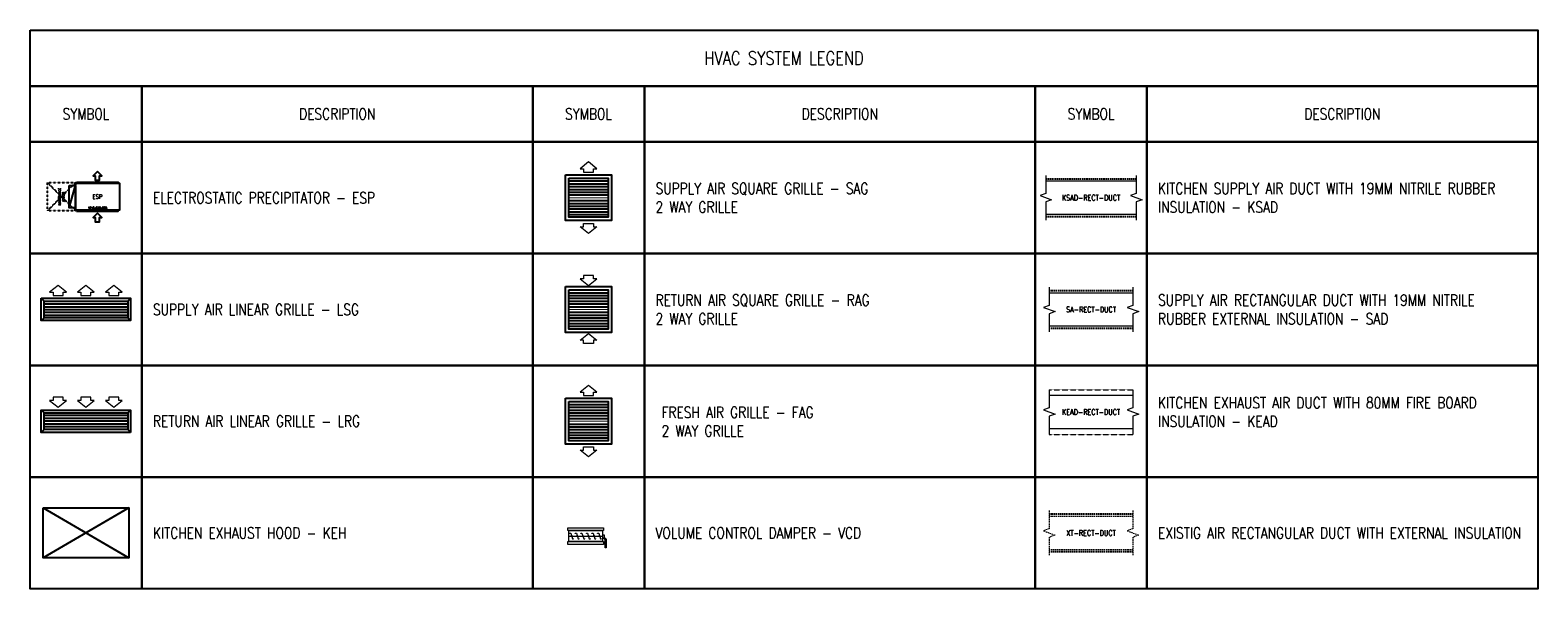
# Model space of a CAD drawing. Header units: millimetres. Extents: x -1097 to 62791, y -9731 to 18031.
# Tile 59 of 59: x 49291 to 62791, y 13031 to 18031. Entities that reach past the tile are written whole.
import ezdxf

# ---------------------------------------------------------------- set-up
doc = ezdxf.new("R2010")
doc.units = ezdxf.units.MM
doc.linetypes.add('DASHED', pattern=[19.05, 12.7, -6.35])
doc.linetypes.add('HIDDEN', pattern=[0.375, 0.25, -0.125])
for name, color, linetype, lineweight, true_color in [('ACMV-DA-VCD', 30, 'Continuous', 13, 0xff7f00), ('ACMV-FA-DUCT', 150, 'Continuous', 20, 0x007fff), ('ACMV-FA-FLOW-ARROW', 150, 'Continuous', 20, 0x007fff), ('ACMV-KE-DUCT', 220, 'Continuous', 20, 0xff00bf), ('ACMV-RA-FLOW-ARROW', 1, 'Continuous', 20, 0xff0000), ('ACMV-SA-DUCT', 200, 'Continuous', 20, 0xbf00ff), ('ACMV-SA-FLOW-ARROW', 200, 'Continuous', 20, 0xbf00ff), ('M-HVAC-DUCT-FIRE-INS', 7, 'HIDDEN', 15, 0xcc6600)]:
    doc.layers.add(name, color=color, linetype=linetype, lineweight=lineweight, true_color=true_color)
for name, color, linetype, true_color in [('ACMV-DUCT-THERMAL-EXT-INS', 9, 'DASHED', 0x808080), ('ACMV-GRD', 30, 'Continuous', 0xff7f00), ('ACMV-KE DUCT-THERMAL-EXT-INS', 9, 'DASHED', 0x808080), ('Exhaut Hoods', 30, 'Continuous', 0xff7f00), ('HVAC-EQP-ESP', 40, 'Continuous', 0xffbf00), ('HVAC-KEA-FDA', 220, 'Continuous', 0xff00bf), ('MA', 9, 'Continuous', 0x808080)]:
    doc.layers.add(name, color=color, linetype=linetype, true_color=true_color)
for name, color, linetype in [('ACMV-FA-DUCT-TEXT', 7, 'Continuous'), ('ACMV-GEN-LINE', 7, 'Continuous'), ('ACMV-KE-DUCT-TEXT', 7, 'Continuous'), ('ACMV-MEPF_General Text', 7, 'Continuous'), ('ACMV-SA-DUCT-TEXT', 7, 'Continuous'), ('ACMV-XT-DUCT-TEXT', 7, 'Continuous')]:
    doc.layers.add(name, color=color, linetype=linetype)
doc.layers.add('ACMV-XT-DUCT', color=7, linetype='DASHED', lineweight=9)
doc.styles.add('Romans', font='romans.shx', dxfattribs={"width": 0.8})
doc.styles.get("Standard").update_dxf_attribs({"font": 'arial.ttf', "width": 0.8})

# ---------------------------------------------------------------- blocks, each defined once
blk = doc.blocks.new('*U57')
at = {"layer": 'ACMV-DA-VCD', "color": 252}
blk.add_line((0, 0), (30, 0), dxfattribs=at)
at = {"layer": 'ACMV-DA-VCD'}
for points in [[(-1, 7.5), (31, 7.5), (31, 5), (-1, 5)], [(0, 5), (30, 5), (30, -5), (0, -5)], [(-1, -5), (31, -5), (31, -7.5), (-1, -7.5)]]:
    blk.add_lwpolyline(points, close=True, dxfattribs=at)
at = {"layer": 'ACMV-DA-VCD', "color": 252}
for points in [[(0.6, 2.2), (0.6, 2.5), (1.6, 2.5), (3.2, -2.5), (4.2, -2.5), (4.2, -2.2)], [(5.6, 2.2), (5.6, 2.5), (6.6, 2.5), (8.2, -2.5), (9.2, -2.5), (9.2, -2.2)], [(10.6, 2.2), (10.6, 2.5), (11.6, 2.5), (13.2, -2.5), (14.2, -2.5), (14.2, -2.2)], [(15.6, 2.2), (15.6, 2.5), (16.6, 2.5), (18.2, -2.5), (19.2, -2.5), (19.2, -2.2)], [(20.6, 2.2), (20.6, 2.5), (21.6, 2.5), (23.2, -2.5), (24.2, -2.5), (24.2, -2.2)], [(25.6, 2.2), (25.6, 2.5), (26.6, 2.5), (28.2, -2.5), (29.2, -2.5), (29.2, -2.2)]]:
    blk.add_lwpolyline(points, dxfattribs=at)
at = {"layer": 'ACMV-DA-VCD'}
blk.add_lwpolyline([(30, 0.4), (30.4, 0.4), (30.4, 1), (31.4, 1), (31.4, -0.6, 0.108623), (31.5, -1, 0.108623), (31.8, -1.3), (33, -2.4, -0.108623), (33.3, -2.7, -0.108623), (33.4, -3.1), (33.4, -10.6), (32.4, -10.6), (32.4, -3.6, 0.088425), (32.3, -3.2, 0.128909), (32, -2.8), (30.8, -1.8, -0.108623), (30.5, -1.4, -0.108623), (30.4, -1), (30.4, -0.4), (30, -0.4)], format="xyb", dxfattribs=at)
at = {"layer": 'ACMV-DA-VCD', "color": 252}
for centre in [(2.4, 0), (7.4, 0), (12.4, 0), (17.4, 0), (22.4, 0), (27.4, 0)]:
    blk.add_circle(centre, 0.505, dxfattribs=at)
blk = doc.blocks.new('ESPAIR-ELX-2')
blk.add_line((-657.5, 50), (-507.5, 570))
for points in [[(-657.5, 570), (-507.5, 570), (-507.5, 50), (-657.5, 50)], [(-507.5, 620), (507.5, 620), (507.5, 0), (-507.5, 0)], [(-482.5, 645), (482.5, 645), (482.5, 620), (-482.5, 620)], [(-482.5, -25), (482.5, -25), (482.5, 0), (-482.5, 0)]]:
    blk.add_lwpolyline(points, close=True)
at = {"layer": 'HVAC-KEA-FDA'}
for points in [[(0, 895), (-100, 795), (-50, 795), (-50, 695), (50, 695), (50, 795), (100, 795), (0, 895)], [(0, -75), (-100, -175), (-50, -175), (-50, -275), (50, -275), (50, -175), (100, -175), (0, -75)]]:
    blk.add_lwpolyline(points, dxfattribs=at)
at = {"layer": 'MA', "linetype": 'HIDDEN'}
for p, q in [((-1157.5, 635), (-507.5, -15)), ((-507.5, 635), (-1157.5, -15))]:
    blk.add_line(p, q, dxfattribs=at)
blk.add_lwpolyline([(-1157.5, 635), (-507.5, 635), (-507.5, -15), (-1157.5, -15)], close=True, dxfattribs=at)
at = {"insert": (0, 310), "char_height": 100, "attachment_point": 5}
blk.add_mtext_dynamic_manual_height_columns('\\pxqc;{\\Fromans|c0;ESP}', width=395.721, gutter_width=1, heights=[0], dxfattribs=at)
at = {"layer": 'MA', "insert": (-832.5, 310), "char_height": 50, "attachment_point": 5, "rotation": 90}
blk.add_mtext_dynamic_manual_height_columns('\\pxqc;{\\Fromans|c0;MAINTENANCE ACCESS}', width=530.467, gutter_width=1, heights=[0], dxfattribs=at)
at = {"layer": 'MA', "insert": (0, 50), "char_height": 50, "attachment_point": 5}
blk.add_mtext_dynamic_manual_height_columns('{\\Fromans|c0;1015x620x565}', width=530.467, gutter_width=1, heights=[0], dxfattribs=at)
blk = doc.blocks.new('SA-LBG-750x150')
at = {"layer": 'ACMV-GRD'}
for p, q in [((-375, 75), (-400, 100)), ((375, 75), (400, 100)), ((-375, -75), (-400, -100)), ((375, -75), (400, -100))]:
    blk.add_line(p, q, dxfattribs=at)
at = {"layer": 'ACMV-GRD', "color": 8, "true_color": 0x808080}
for p, q in [((-375, 50), (375, 50)), ((-375, 25), (375, 25)), ((-375, 0), (375, 0)), ((-375, -25), (375, -25)), ((-375, -50), (375, -50))]:
    blk.add_line(p, q, dxfattribs=at)
at = {"layer": 'ACMV-GRD'}
for points in [[(-400, 100), (400, 100), (400, -100), (-400, -100)], [(-375, 75), (375, 75), (375, -75), (-375, -75)]]:
    blk.add_lwpolyline(points, close=True, dxfattribs=at)
at = {"layer": 'ACMV-SA-FLOW-ARROW'}
for points in [[(-250, 215), (-325, 155), (-295, 155), (-295, 125), (-205, 125), (-205, 155), (-175, 155), (-250, 215)], [(0, 215), (-75, 155), (-45, 155), (-45, 125), (45, 125), (45, 155), (75, 155), (0, 215)], [(250, 215), (175, 155), (205, 155), (205, 125), (295, 125), (295, 155), (325, 155), (250, 215)]]:
    blk.add_lwpolyline(points, dxfattribs=at)
blk = doc.blocks.new('SA-CBCD-2W-350x350')
at = {"layer": 'ACMV-GRD', "color": 8, "true_color": 0x808080}
for p, q in [((-175, 150), (175, 150)), ((-175, 125), (175, 125)), ((-175, 100), (175, 100)), ((-175, 75), (175, 75)), ((-175, 50), (175, 50)), ((-175, 25), (175, 25)), ((-175, -25), (175, -25)), ((-175, -50), (175, -50)), ((-175, -75), (175, -75)), ((-175, -100), (175, -100)), ((-175, -125), (175, -125)), ((-175, -150), (175, -150))]:
    blk.add_line(p, q, dxfattribs=at)
at = {"layer": 'ACMV-GRD'}
for points in [[(-205, 205), (205, 205), (205, -205), (-205, -205)], [(-175, 175), (175, 175), (175, -175), (-175, -175)]]:
    blk.add_lwpolyline(points, close=True, dxfattribs=at)
at = {"layer": 'ACMV-GRD', "const_width": 10}
blk.add_lwpolyline([(-175, 0), (175, 0)], dxfattribs=at)
at = {"layer": 'ACMV-SA-FLOW-ARROW'}
for points in [[(0, 320), (-75, 260), (-45, 260), (-45, 230), (45, 230), (45, 260), (75, 260), (0, 320)], [(0, -320), (-75, -260), (-45, -260), (-45, -230), (45, -230), (45, -260), (75, -260), (0, -320)]]:
    blk.add_lwpolyline(points, dxfattribs=at)
blk = doc.blocks.new('RA-CBCD-2W-350x350')
at = {"layer": 'ACMV-GRD', "color": 8, "true_color": 0x808080}
for p, q in [((-175, 150), (175, 150)), ((-175, 125), (175, 125)), ((-175, 100), (175, 100)), ((-175, 75), (175, 75)), ((-175, 50), (175, 50)), ((-175, 25), (175, 25)), ((-175, -25), (175, -25)), ((-175, -50), (175, -50)), ((-175, -75), (175, -75)), ((-175, -100), (175, -100)), ((-175, -125), (175, -125)), ((-175, -150), (175, -150))]:
    blk.add_line(p, q, dxfattribs=at)
at = {"layer": 'ACMV-GRD'}
for points in [[(-205, 205), (205, 205), (205, -205), (-205, -205)], [(-175, 175), (175, 175), (175, -175), (-175, -175)]]:
    blk.add_lwpolyline(points, close=True, dxfattribs=at)
at = {"layer": 'ACMV-GRD', "const_width": 10}
blk.add_lwpolyline([(-175, 0), (175, 0)], dxfattribs=at)
at = {"layer": 'ACMV-RA-FLOW-ARROW'}
for points in [[(0, 213.75), (75, 273.75), (45, 273.75), (45, 303.75), (-45, 303.75), (-45, 273.75), (-75, 273.75), (0, 213.75)], [(0, -213.75), (75, -273.75), (45, -273.75), (45, -303.75), (-45, -303.75), (-45, -273.75), (-75, -273.75), (0, -213.75)]]:
    blk.add_lwpolyline(points, dxfattribs=at)
blk = doc.blocks.new('RA-LBG-750x150')
at = {"layer": 'ACMV-GRD'}
for p, q in [((-375, 75), (-400, 100)), ((375, 75), (400, 100)), ((-375, -75), (-400, -100)), ((375, -75), (400, -100))]:
    blk.add_line(p, q, dxfattribs=at)
at = {"layer": 'ACMV-GRD', "color": 8, "true_color": 0x808080}
for p, q in [((-375, 50), (375, 50)), ((-375, 25), (375, 25)), ((-375, 0), (375, 0)), ((-375, -25), (375, -25)), ((-375, -50), (375, -50))]:
    blk.add_line(p, q, dxfattribs=at)
at = {"layer": 'ACMV-GRD'}
for points in [[(-400, 100), (400, 100), (400, -100), (-400, -100)], [(-375, 75), (375, 75), (375, -75), (-375, -75)]]:
    blk.add_lwpolyline(points, close=True, dxfattribs=at)
at = {"layer": 'ACMV-RA-FLOW-ARROW'}
for points in [[(-250, -125), (-325, -185), (-295, -185), (-295, -215), (-205, -215), (-205, -185), (-175, -185), (-250, -125)], [(0, -125), (-75, -185), (-45, -185), (-45, -215), (45, -215), (45, -185), (75, -185), (0, -125)], [(250, -125), (175, -185), (205, -185), (205, -215), (295, -215), (295, -185), (325, -185), (250, -125)]]:
    blk.add_lwpolyline(points, dxfattribs=at)
blk = doc.blocks.new('FA-CBCD-2W-350x350')
at = {"layer": 'ACMV-FA-FLOW-ARROW'}
for points in [[(0, 320), (-75, 260), (-45, 260), (-45, 230), (45, 230), (45, 260), (75, 260), (0, 320)], [(0, -320), (-75, -260), (-45, -260), (-45, -230), (45, -230), (45, -260), (75, -260), (0, -320)]]:
    blk.add_lwpolyline(points, dxfattribs=at)
at = {"layer": 'ACMV-GRD', "color": 8, "true_color": 0x808080}
for p, q in [((-175, 150), (175, 150)), ((-175, 125), (175, 125)), ((-175, 100), (175, 100)), ((-175, 75), (175, 75)), ((-175, 50), (175, 50)), ((-175, 25), (175, 25)), ((-175, -25), (175, -25)), ((-175, -50), (175, -50)), ((-175, -75), (175, -75)), ((-175, -100), (175, -100)), ((-175, -125), (175, -125)), ((-175, -150), (175, -150))]:
    blk.add_line(p, q, dxfattribs=at)
at = {"layer": 'ACMV-GRD'}
for points in [[(-205, 205), (205, 205), (205, -205), (-205, -205)], [(-175, 175), (175, 175), (175, -175), (-175, -175)]]:
    blk.add_lwpolyline(points, close=True, dxfattribs=at)
at = {"layer": 'ACMV-GRD', "const_width": 10}
blk.add_lwpolyline([(-175, 0), (175, 0)], dxfattribs=at)

msp = doc.modelspace()

# ---------------------------------------------------------------- linework, layer by layer
at = {"layer": 'ACMV-DUCT-THERMAL-EXT-INS'}
for p, q in [((58416, 15701), (59166, 15701)), ((59166, 15361), (58416, 15361)), ((58416, 13701), (59166, 13701)), ((59166, 13361), (58416, 13361))]:
    msp.add_line(p, q, dxfattribs=at)
at = {"layer": 'ACMV-FA-DUCT'}
for p, q in [((58386, 16681), (59196, 16681)), ((59196, 16381), (58386, 16381))]:
    msp.add_line(p, q, dxfattribs=at)
for points in [[(58386, 16731), (58386, 16568), (58335, 16550), (58438, 16512), (58386, 16493), (58386, 16331)], [(59196, 16731), (59196, 16568), (59145, 16550), (59248, 16512), (59196, 16493), (59196, 16331)]]:
    msp.add_lwpolyline(points, dxfattribs=at)
at = {"layer": 'ACMV-GEN-LINE'}
for points in [[(49291, 18031), (62791, 18031), (62791, 17531), (49291, 17531)], [(50291, 17531), (50291, 17031), (49291, 17031), (49291, 17531)], [(50291, 17531), (53791, 17531), (53791, 17031), (50291, 17031)], [(54791, 17531), (54791, 17031), (53791, 17031), (53791, 17531)], [(54791, 17531), (58291, 17531), (58291, 17031), (54791, 17031)], [(59291, 17531), (59291, 17031), (58291, 17031), (58291, 17531)], [(59291, 17531), (62791, 17531), (62791, 17031), (59291, 17031)], [(50291, 17031), (50291, 16031), (49291, 16031), (49291, 17031)], [(50291, 17031), (53791, 17031), (53791, 16031), (50291, 16031)], [(54791, 17031), (54791, 16031), (53791, 16031), (53791, 17031)], [(54791, 17031), (58291, 17031), (58291, 16031), (54791, 16031)], [(59291, 17031), (59291, 16031), (58291, 16031), (58291, 17031)], [(59291, 17031), (62791, 17031), (62791, 16031), (59291, 16031)], [(50291, 16031), (50291, 15031), (49291, 15031), (49291, 16031)], [(50291, 16031), (53791, 16031), (53791, 15031), (50291, 15031)], [(54791, 16031), (54791, 15031), (53791, 15031), (53791, 16031)], [(54791, 16031), (58291, 16031), (58291, 15031), (54791, 15031)], [(59291, 16031), (59291, 15031), (58291, 15031), (58291, 16031)], [(59291, 16031), (62791, 16031), (62791, 15031), (59291, 15031)], [(50291, 15031), (50291, 14031), (49291, 14031), (49291, 15031)], [(50291, 15031), (53791, 15031), (53791, 14031), (50291, 14031)], [(54791, 15031), (54791, 14031), (53791, 14031), (53791, 15031)], [(54791, 15031), (58291, 15031), (58291, 14031), (54791, 14031)], [(59291, 15031), (59291, 14031), (58291, 14031), (58291, 15031)], [(59291, 15031), (62791, 15031), (62791, 14031), (59291, 14031)], [(50291, 14031), (50291, 13031), (49291, 13031), (49291, 14031)], [(50291, 14031), (53791, 14031), (53791, 13031), (50291, 13031)], [(54791, 14031), (54791, 13031), (53791, 13031), (53791, 14031)], [(54791, 14031), (58291, 14031), (58291, 13031), (54791, 13031)], [(59291, 14031), (59291, 13031), (58291, 13031), (58291, 14031)], [(59291, 14031), (62791, 14031), (62791, 13031), (59291, 13031)]]:
    msp.add_lwpolyline(points, close=True, dxfattribs=at)
at = {"layer": 'ACMV-KE DUCT-THERMAL-EXT-INS'}
for points in [[(58386, 16700), (59196, 16700)], [(58386, 16362), (59196, 16362)]]:
    msp.add_lwpolyline(points, dxfattribs=at)
at = {"layer": 'ACMV-KE-DUCT', "ltscale": 5}
for p, q in [((58416, 14763), (59166, 14763)), ((59166, 14463), (58416, 14463))]:
    msp.add_line(p, q, dxfattribs=at)
for points in [[(58416, 14813), (58416, 14651), (58365, 14632), (58468, 14594), (58416, 14576), (58416, 14413)], [(59166, 14813), (59166, 14651), (59115, 14632), (59218, 14594), (59166, 14576), (59166, 14413)]]:
    msp.add_lwpolyline(points, dxfattribs=at)
at = {"layer": 'ACMV-SA-DUCT'}
for p, q in [((58416, 15681), (59166, 15681)), ((59166, 15381), (58416, 15381))]:
    msp.add_line(p, q, dxfattribs=at)
for points in [[(58416, 15731), (58416, 15568), (58365, 15550), (58468, 15512), (58416, 15493), (58416, 15331)], [(59166, 15731), (59166, 15568), (59115, 15550), (59218, 15512), (59166, 15493), (59166, 15331)]]:
    msp.add_lwpolyline(points, dxfattribs=at)
at = {"layer": 'ACMV-XT-DUCT'}
for p, q in [((58416, 13681), (59166, 13681)), ((59166, 13381), (58416, 13381))]:
    msp.add_line(p, q, dxfattribs=at)
for points in [[(58416, 13731), (58416, 13568), (58365, 13550), (58468, 13512), (58416, 13493), (58416, 13331)], [(59166, 13731), (59166, 13568), (59115, 13550), (59218, 13512), (59166, 13493), (59166, 13331)]]:
    msp.add_lwpolyline(points, dxfattribs=at)
at = {"layer": 'Exhaut Hoods', "color": 30, "true_color": 0xf26722}
msp.add_lwpolyline([(49407, 13756), (50175, 13756), (50175, 13309), (49407, 13309)], close=True, dxfattribs=at)
for points in [[(50175, 13756), (49407, 13309)], [(49407, 13756), (50175, 13309)]]:
    msp.add_lwpolyline(points, dxfattribs=at)
at = {"layer": 'M-HVAC-DUCT-FIRE-INS'}
for p, q in [((58416, 14813), (59166, 14813)), ((58416, 14413), (59166, 14413))]:
    msp.add_line(p, q, dxfattribs=at)

# ---------------------------------------------------------------- block references
for name, p in [('SA-CBCD-2W-350x350', (54291, 16531)), ('RA-CBCD-2W-350x350', (54291, 15531))]:
    msp.add_blockref(name, p)
at = {"rotation": 180}
msp.add_blockref('RA-LBG-750x150', (49791, 14531), dxfattribs=at)
at = {"layer": 'ACMV-DA-VCD', "xscale": 10, "yscale": 10, "zscale": 10}
msp.add_blockref('*U57', (54116, 13503), dxfattribs=at)
at = {"layer": 'ACMV-GRD'}
for name, p in [('SA-LBG-750x150', (49791, 15531)), ('FA-CBCD-2W-350x350', (54291, 14531))]:
    msp.add_blockref(name, p, dxfattribs=at)
at = {"layer": 'HVAC-EQP-ESP', "xscale": 0.3863064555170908, "yscale": 0.3863064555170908, "zscale": 0.3863064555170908}
msp.add_blockref('ESPAIR-ELX-2', (49894, 16421), dxfattribs=at)

# ---------------------------------------------------------------- texts
at = {"layer": 'ACMV-FA-DUCT-TEXT', "insert": (58416, 16556), "char_height": 50, "attachment_point": 1}
msp.add_mtext_dynamic_manual_height_columns('\\pxqc;{\\Fromans|c0;KSAD-RECT-DUCT}', width=750, gutter_width=7770, heights=[0], dxfattribs=at)
at = {"layer": 'ACMV-KE-DUCT-TEXT', "ltscale": 10, "insert": (58416, 14638), "char_height": 50, "attachment_point": 1}
msp.add_mtext_dynamic_manual_height_columns('\\pxqc;{\\Fromans|c0;KEAD-RECT-DUCT}', width=750, gutter_width=7770, heights=[0], dxfattribs=at)
at = {"layer": 'ACMV-MEPF_General Text', "style": 'Romans'}
for s, width, insert, char_height, attachment_point in [('\\pxqc;{\\Fromans|c0;HVAC SYSTEM LEGEND}', 9000, (56041, 17781), 120, 5), ('\\pxqc;{\\Fromans|c0;SYMBOL }', 1000, (49291, 17281), 100, 4), ('\\pxqc;{\\Fromans|c0;DESCRIPTION}', 3500, (50291, 17281), 100, 4), ('\\pxqc;{\\Fromans|c0;SYMBOL }', 1000, (53791, 17281), 100, 4), ('\\pxqc;{\\Fromans|c0;DESCRIPTION}', 3500, (54791, 17281), 100, 4), ('\\pxqc;{\\Fromans|c0;SYMBOL }', 1000, (58291, 17281), 100, 4), ('\\pxqc;{\\Fromans|c0;DESCRIPTION}', 3500, (59291, 17281), 100, 4), ('SUPPLY AIR SQUARE GRILLE - SAG\\P2 WAY GRILLE', 3300, (54891, 16531), 100, 4), ('KITCHEN SUPPLY AIR DUCT WITH 19MM NITRILE RUBBER INSULATION - KSAD', 3300, (59391, 16531), 100, 4), ('{\\Fromans|c0;ELECTROSTATIC PRECIPITATOR - ESP}', 3300, (50391, 16531), 100, 4), ('RETURN AIR SQUARE GRILLE - RAG\\P2 WAY GRILLE', 3300, (54891, 15531), 100, 4), ('{\\Fromans|c0;SUPPLY AIR RECTANGULAR DUCT WITH 19MM NITRILE RUBBER EXTERNAL INSULATION - SAD}', 3300, (59391, 15531), 100, 4), ('SUPPLY AIR LINEAR GRILLE - LSG', 3300, (50391, 15531), 100, 4), ('KITCHEN EXHAUST AIR DUCT WITH 80MM FIRE BOARD INSULATION - KEAD', 3300, (59391, 14613), 100, 4), ('RETURN AIR LINEAR GRILLE - LRG', 3300, (50391, 14531), 100, 4), ('FRESH AIR GRILLE - FAG\\P2 WAY GRILLE', 3300, (54945, 14527), 100, 4), ('EXISTIG AIR RECTANGULAR DUCT WITH EXTERNAL INSULATION', 3300, (59391, 13531), 100, 4), ('{\\Fromans|c0;KITCHEN EXHAUST HOOD - KEH}', 3300, (50391, 13531), 100, 4), ('{\\Fromans|c0;VOLUME CONTROL DAMPER - VCD}', 3300, (54891, 13531), 100, 4)]:
    msp.add_mtext_dynamic_manual_height_columns(s, width=width, gutter_width=15541, heights=[500], dxfattribs=dict(at, insert=insert, char_height=char_height, attachment_point=attachment_point))
at = {"layer": 'ACMV-SA-DUCT-TEXT', "insert": (58416, 15556), "char_height": 50, "attachment_point": 1}
msp.add_mtext_dynamic_manual_height_columns('\\pxqc;{\\Fromans|c0;SA-RECT-DUCT}', width=750, gutter_width=7770, heights=[0], dxfattribs=at)
at = {"layer": 'ACMV-XT-DUCT-TEXT', "insert": (58416, 13556), "char_height": 50, "attachment_point": 1}
msp.add_mtext_dynamic_manual_height_columns('\\pxqc;{\\Fromans|c0;XT-RECT-DUCT}', width=750, gutter_width=7770, heights=[0], dxfattribs=at)

doc.saveas('drawing.dxf')
